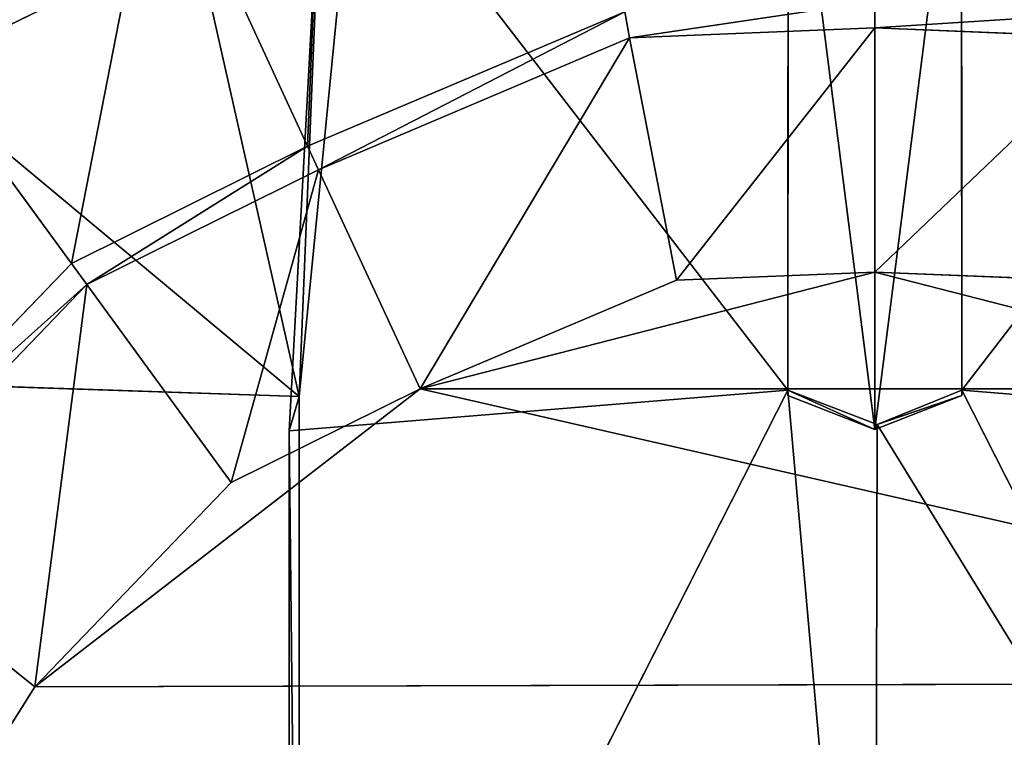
# Model space of a CAD drawing. Extents: x 0 to 22.9, y 0 to 20.5.
# Tile 118 of 233: x 12.178 to 12.647, y 2.306 to 2.648. Entities that reach past the tile are written whole.
import ezdxf

# ---------------------------------------------------------------- set-up
doc = ezdxf.new("R2010")
doc.units = 0
doc.header["$MEASUREMENT"] = 0
doc.layers.get('0').update_dxf_attribs({"color": 13, "linetype": 'CONTINUOUS'})
doc.layers.add('GALVANIZED_METAL', color=252, linetype='CONTINUOUS')
doc.layers.add('STAINLESS_STEEL', color=251, linetype='CONTINUOUS')

# ---------------------------------------------------------------- blocks, each defined once
blk = doc.blocks.new('NGM5458UC_TRADECAD_DXF')
at = {"layer": 'STAINLESS_STEEL', "color": 0}
for p, q in [((12.5438, 2.7802, 3.2786), (12.5436, 2.4714, 3.2787)), ((12.5438, 2.7802, 3.2786), (12.5436, 2.4714, 3.2787)), ((12.6264, 2.4714, 3.2787), (12.6262, 2.7802, 3.2786)), ((12.6264, 2.4714, 3.2787), (12.6262, 2.7802, 3.2786)), ((12.5436, 2.4689, 3.2791), (12.5438, 2.7776, 3.279)), ((12.5436, 2.4689, 3.2791), (12.5438, 2.7776, 3.279)), ((12.585, 2.7776, 3.279), (12.585, 2.4526, 3.2791)), ((12.585, 2.7776, 3.279), (12.585, 2.4526, 3.2791)), ((12.6264, 2.4689, 3.2791), (12.6262, 2.7776, 3.279)), ((12.6264, 2.4689, 3.2791), (12.6262, 2.7776, 3.279)), ((12.3063, 2.452, 3.2789), (12.3229, 2.7579, 3.2786)), ((12.3063, 2.452, 3.2789), (12.3229, 2.7579, 3.2786)), ((12.315, 2.5875, 2.2887), (12.2437, 2.7418, 2.2887)), ((12.315, 2.5875, 2.2887), (12.2437, 2.7418, 2.2887)), ((12.3111, 2.4683, 2.5423), (12.3373, 2.7361, 2.5423)), ((12.3111, 2.4683, 2.5423), (12.3373, 2.7361, 2.5423)), ((12.2616, 2.6882, 2.5423), (12.1262, 2.6224, 2.5423)), ((12.2616, 2.6882, 2.5423), (12.1262, 2.6224, 2.5423)), ((12.1008, 2.6709, 2.2887), (12.2026, 2.5317, 2.2887)), ((12.1008, 2.6709, 2.2887), (12.2026, 2.5317, 2.2887)), ((12.585, 2.6564, 2.2887), (12.585, 2.6439, 2.1752)), ((12.585, 2.6564, 2.2887), (12.585, 2.6439, 2.1752)), ((12.466, 2.6515, 2.2887), (12.315, 2.5875, 2.2887)), ((12.466, 2.6515, 2.2887), (12.315, 2.5875, 2.2887)), ((12.466, 2.6515, 2.2887), (12.4683, 2.639, 2.1752)), ((12.466, 2.6515, 2.2887), (12.4683, 2.639, 2.1752)), ((12.4683, 2.639, 2.1752), (12.585, 2.6439, 2.1752)), ((12.4683, 2.639, 2.1752), (12.585, 2.6439, 2.1752)), ((12.4683, 2.639, 2.111), (12.585, 2.6439, 2.111)), ((12.4683, 2.639, 2.111), (12.585, 2.6439, 2.111)), ((12.585, 2.6439, 2.1752), (12.7018, 2.639, 2.1752)), ((12.585, 2.6439, 2.111), (12.585, 2.6439, 2.1752)), ((12.585, 2.6439, 2.1752), (12.7018, 2.639, 2.1752)), ((12.585, 2.6439, 2.111), (12.585, 2.6439, 2.1752)), ((12.585, 2.6439, 2.111), (12.7018, 2.639, 2.111)), ((12.5851, 2.5276, 2.111), (12.585, 2.6439, 2.111)), ((12.585, 2.6439, 2.111), (12.7018, 2.639, 2.111)), ((12.5851, 2.5276, 2.111), (12.585, 2.6439, 2.111)), ((12.4683, 2.639, 2.1752), (12.3202, 2.5763, 2.1752)), ((12.3202, 2.5763, 2.111), (12.4683, 2.639, 2.111)), ((12.4683, 2.639, 2.1752), (12.3202, 2.5763, 2.1752)), ((12.3202, 2.5763, 2.111), (12.4683, 2.639, 2.111)), ((12.4683, 2.639, 2.111), (12.4683, 2.639, 2.1752)), ((12.4683, 2.639, 2.111), (12.4683, 2.639, 2.1752)), ((12.4906, 2.5237, 2.111), (12.4683, 2.639, 2.111)), ((12.4906, 2.5237, 2.111), (12.4683, 2.639, 2.111)), ((12.1262, 2.6224, 2.5423), (12.3111, 2.4683, 2.5423)), ((12.1262, 2.6224, 2.5423), (12.3111, 2.4683, 2.5423)), ((12.315, 2.5875, 2.2887), (12.2026, 2.5317, 2.2887)), ((12.315, 2.5875, 2.2887), (12.2026, 2.5317, 2.2887)), ((12.3202, 2.5763, 2.1752), (12.315, 2.5875, 2.2887)), ((12.3202, 2.5763, 2.1752), (12.315, 2.5875, 2.2887)), ((12.2099, 2.5216, 2.1752), (12.3202, 2.5763, 2.1752)), ((12.2099, 2.5216, 2.1752), (12.3202, 2.5763, 2.1752)), ((12.2099, 2.5216, 2.111), (12.3202, 2.5763, 2.111)), ((12.2099, 2.5216, 2.111), (12.3202, 2.5763, 2.111)), ((12.3202, 2.5763, 2.1752), (12.3202, 2.5763, 2.111)), ((12.3202, 2.5763, 2.1752), (12.3202, 2.5763, 2.111)), ((12.3202, 2.5763, 2.111), (12.3686, 2.472, 2.111)), ((12.3202, 2.5763, 2.111), (12.3686, 2.472, 2.111)), ((12.2026, 2.5317, 2.2887), (12.0856, 2.4102, 2.2887)), ((12.2026, 2.5317, 2.2887), (12.0856, 2.4102, 2.2887)), ((12.2026, 2.5317, 2.2887), (12.2099, 2.5216, 2.1752)), ((12.2026, 2.5317, 2.2887), (12.2099, 2.5216, 2.1752)), ((12.5851, 2.5276, 1.9061), (12.3686, 2.472, 1.9061)), ((12.5851, 2.5276, 1.9061), (12.3686, 2.472, 1.9061)), ((12.5851, 2.5276, 2.111), (12.4906, 2.5237, 2.111)), ((12.4906, 2.5237, 1.9061), (12.5851, 2.5276, 1.9061)), ((12.5851, 2.5276, 2.111), (12.4906, 2.5237, 2.111)), ((12.4906, 2.5237, 1.9061), (12.5851, 2.5276, 1.9061)), ((12.5851, 2.5276, 1.9061), (12.5851, 2.5276, 2.111)), ((12.6795, 2.5237, 2.111), (12.5851, 2.5276, 2.111)), ((12.5851, 2.5276, 1.9061), (12.5851, 2.5276, 2.111)), ((12.5851, 2.5276, 1.9061), (12.6795, 2.5237, 1.9061)), ((12.6795, 2.5237, 2.111), (12.5851, 2.5276, 2.111)), ((12.5851, 2.5276, 1.9061), (12.6795, 2.5237, 1.9061)), ((12.2099, 2.5216, 2.1752), (12.0952, 2.4024, 2.1752)), ((12.0952, 2.4024, 2.111), (12.2099, 2.5216, 2.111)), ((12.2099, 2.5216, 2.1752), (12.0952, 2.4024, 2.1752)), ((12.0952, 2.4024, 2.111), (12.2099, 2.5216, 2.111)), ((12.2099, 2.5216, 2.111), (12.2099, 2.5216, 2.1752)), ((12.2099, 2.5216, 2.111), (12.2099, 2.5216, 2.1752)), ((12.2787, 2.4274, 2.111), (12.2099, 2.5216, 2.111)), ((12.2787, 2.4274, 2.111), (12.2099, 2.5216, 2.111)), ((12.4906, 2.5237, 2.111), (12.3686, 2.472, 2.111)), ((12.3686, 2.472, 1.9061), (12.4906, 2.5237, 1.9061)), ((12.4906, 2.5237, 2.111), (12.3686, 2.472, 2.111)), ((12.3686, 2.472, 1.9061), (12.4906, 2.5237, 1.9061)), ((12.4906, 2.5237, 1.9061), (12.4906, 2.5237, 2.111)), ((12.4906, 2.5237, 1.9061), (12.4906, 2.5237, 2.111)), ((11.9793, 2.4796, 2.5423), (12.3111, 2.4683, 2.5423)), ((11.9793, 2.4796, 2.5423), (12.3111, 2.4683, 2.5423)), ((12.1852, 2.3302, 1.9061), (12.3686, 2.472, 1.9061)), ((12.1852, 2.3302, 1.9061), (12.3686, 2.472, 1.9061)), ((12.3686, 2.472, 2.111), (12.2787, 2.4274, 2.111)), ((12.2787, 2.4274, 1.9061), (12.3686, 2.472, 1.9061)), ((12.3686, 2.472, 2.111), (12.2787, 2.4274, 2.111)), ((12.2787, 2.4274, 1.9061), (12.3686, 2.472, 1.9061)), ((12.5436, 2.4714, 3.2787), (12.3063, 2.452, 3.2789)), ((12.3063, 2.0037, 3.2786), (12.5436, 2.4714, 3.2787)), ((12.5436, 2.4714, 3.2787), (12.3063, 2.452, 3.2789)), ((12.3063, 2.0037, 3.2786), (12.5436, 2.4714, 3.2787)), ((12.3686, 2.472, 1.9061), (12.3686, 2.472, 2.111)), ((12.3686, 2.472, 1.9061), (12.3686, 2.472, 2.111)), ((12.3686, 2.472, 1.9061), (12.8016, 2.472, 1.9061)), ((12.3686, 2.472, 1.9061), (12.8016, 2.472, 1.9061)), ((12.5436, 2.4714, 3.2787), (12.5861, 2.4551, 3.2787)), ((12.5436, 2.4689, 3.2791), (12.5436, 2.4714, 3.2787)), ((12.5436, 2.4689, 3.2791), (12.5436, 2.4714, 3.2787)), ((12.5436, 2.4714, 3.2787), (12.5861, 2.4551, 3.2787)), ((12.5861, 2.4551, 3.2787), (12.6264, 2.4714, 3.2787)), ((12.5861, 2.4551, 3.2787), (12.6264, 2.4714, 3.2787)), ((12.8637, 2.452, 3.2789), (12.6264, 2.4714, 3.2787)), ((12.6264, 2.4714, 3.2787), (12.8637, 2.0037, 3.2786)), ((12.8637, 2.452, 3.2789), (12.6264, 2.4714, 3.2787)), ((12.6264, 2.4714, 3.2787), (12.8637, 2.0037, 3.2786)), ((12.6264, 2.4689, 3.2791), (12.6264, 2.4714, 3.2787)), ((12.6264, 2.4689, 3.2791), (12.6264, 2.4714, 3.2787)), ((12.3111, 2.4683, 2.5423), (12.3063, 2.452, 3.2789)), ((12.3111, 2.4683, 2.5423), (12.3063, 2.452, 3.2789)), ((12.3111, 2.0106, 2.5423), (12.3111, 2.4683, 2.5423)), ((12.3111, 2.0106, 2.5423), (12.3111, 2.4683, 2.5423)), ((12.585, 2.4526, 3.2791), (12.5436, 2.4689, 3.2791)), ((12.585, 2.4526, 3.2791), (12.5436, 2.4689, 3.2791)), ((12.585, 2.4526, 3.2791), (12.6264, 2.4689, 3.2791)), ((12.585, 2.4526, 3.2791), (12.6264, 2.4689, 3.2791)), ((12.3063, 2.452, 3.2789), (12.3063, 2.0037, 3.2786)), ((12.3063, 2.452, 3.2789), (12.3063, 2.0037, 3.2786)), ((12.5861, 2.4551, 3.2787), (12.585, 2.0037, 3.2785)), ((12.5861, 2.4551, 3.2787), (12.585, 2.0037, 3.2785)), ((12.5861, 2.4551, 3.2787), (12.585, 2.4526, 3.2791)), ((12.5861, 2.4551, 3.2787), (12.585, 2.4526, 3.2791)), ((12.2787, 2.4274, 2.111), (12.1852, 2.3302, 2.111)), ((12.1852, 2.3302, 1.9061), (12.2787, 2.4274, 1.9061)), ((12.2787, 2.4274, 2.111), (12.1852, 2.3302, 2.111)), ((12.1852, 2.3302, 1.9061), (12.2787, 2.4274, 1.9061)), ((12.2787, 2.4274, 1.9061), (12.2787, 2.4274, 2.111)), ((12.2787, 2.4274, 1.9061), (12.2787, 2.4274, 2.111)), ((12.0952, 2.4024, 2.111), (12.1852, 2.3302, 2.111)), ((12.0952, 2.4024, 2.111), (12.1852, 2.3302, 2.111)), ((12.1852, 2.3302, 2.111), (12.1079, 2.2074, 2.111)), ((12.1079, 2.2074, 1.9061), (12.1852, 2.3302, 1.9061)), ((12.1852, 2.3302, 2.111), (12.1079, 2.2074, 2.111)), ((12.1079, 2.2074, 1.9061), (12.1852, 2.3302, 1.9061)), ((12.9814, 2.3323, 1.9061), (12.1852, 2.3302, 1.9061)), ((12.9814, 2.3323, 1.9061), (12.1852, 2.3302, 1.9061)), ((12.1852, 2.3302, 1.9061), (12.1852, 2.3302, 2.111)), ((12.1852, 2.3302, 1.9061), (12.1852, 2.3302, 2.111))]:
    blk.add_line(p, q, dxfattribs=at)
at = {"layer": 'GALVANIZED_METAL', "color": 0}
mesh = blk.add_polyface(dxfattribs=at)
corners = [(22.2899, 0.579), (0.6671, 18.884), (0.6671, 0.9145), (22.2899, 18.884)]
mesh.append_faces([[corners[k] for k in face] for face in [(0, 1, 2), (1, 0, 3)]], dxfattribs={"vtx0": -1, "color": 0})
at = {"layer": 'STAINLESS_STEEL', "color": 0}
mesh = blk.add_polyface(dxfattribs=at)
corners = [(0.5938, 3.4716, 1.9807), (22.8256, 0.0815, 1.9807), (0.0798, 0.0797, 1.9807), (22.5087, 3.4716, 1.9807)]
mesh.append_faces([[corners[k] for k in face] for face in [(0, 1, 2), (1, 0, 3)]], dxfattribs={"vtx0": -1, "color": 0})
mesh = blk.add_polyface(dxfattribs=at)
corners = [(12.315, 2.5875, 2.2887), (12.3236, 2.7938, 2.2887), (12.2437, 2.7418, 2.2887), (12.466, 2.6515, 2.2887)]
mesh.append_faces([[corners[k] for k in face] for face in [(0, 1, 2), (1, 0, 3)]], dxfattribs={"vtx0": -1, "color": 0})
mesh = blk.add_polyface(dxfattribs=at)
corners = [(12.3229, 2.7579, 3.2786), (12.5436, 2.4714, 3.2787), (12.3063, 2.452, 3.2789), (12.5438, 2.7802, 3.2786)]
mesh.append_faces([[corners[k] for k in face] for face in [(0, 1, 2), (1, 0, 3)]], dxfattribs={"vtx0": -1, "color": 0})
mesh = blk.add_polyface(dxfattribs=at)
corners = [(12.5436, 2.4714, 3.2787), (12.5438, 2.7776, 3.279), (12.5436, 2.4689, 3.2791), (12.5438, 2.7802, 3.2786)]
mesh.append_faces([[corners[k] for k in face] for face in [(0, 1, 2), (1, 0, 3)]], dxfattribs={"vtx0": -1, "color": 0})
mesh = blk.add_polyface(dxfattribs=at)
corners = [(12.8471, 2.7579, 3.2786), (12.6264, 2.4714, 3.2787), (12.6262, 2.7802, 3.2786), (12.8637, 2.452, 3.2789)]
mesh.append_faces([[corners[k] for k in face] for face in [(0, 1, 2), (1, 0, 3)]], dxfattribs={"vtx0": -1, "color": 0})
mesh = blk.add_polyface(dxfattribs=at)
corners = [(12.6262, 2.7776, 3.279), (12.6264, 2.4714, 3.2787), (12.6264, 2.4689, 3.2791), (12.6262, 2.7802, 3.2786)]
mesh.append_faces([[corners[k] for k in face] for face in [(0, 1, 2), (1, 0, 3)]], dxfattribs={"vtx0": -1, "color": 0})
mesh = blk.add_polyface(dxfattribs=at)
corners = [(12.5438, 2.7776, 3.279), (12.585, 2.4526, 3.2791), (12.5436, 2.4689, 3.2791), (12.585, 2.7776, 3.279)]
mesh.append_faces([[corners[k] for k in face] for face in [(0, 1, 2), (1, 0, 3)]], dxfattribs={"vtx0": -1, "color": 0})
mesh = blk.add_polyface(dxfattribs=at)
corners = [(12.6262, 2.7776, 3.279), (12.585, 2.4526, 3.2791), (12.585, 2.7776, 3.279), (12.6264, 2.4689, 3.2791)]
mesh.append_faces([[corners[k] for k in face] for face in [(0, 1, 2), (1, 0, 3)]], dxfattribs={"vtx0": -1, "color": 0})
mesh = blk.add_polyface(dxfattribs=at)
corners = [(12.3229, 2.7579, 3.2786), (12.3063, 2.452, 3.2789), (12.3111, 2.4683, 2.5423)]
mesh.append_faces([[corners[k] for k in face] for face in [(0, 1, 2)]], dxfattribs={"color": 0})
mesh = blk.add_polyface(dxfattribs=at)
corners = [(12.3229, 2.7579, 3.2786), (12.3111, 2.4683, 2.5423), (12.3373, 2.7361, 2.5423)]
mesh.append_faces([[corners[k] for k in face] for face in [(0, 1, 2)]], dxfattribs={"color": 0})
mesh = blk.add_polyface(dxfattribs=at)
corners = [(12.2026, 2.5317, 2.2887), (12.2437, 2.7418, 2.2887), (12.1008, 2.6709, 2.2887), (12.315, 2.5875, 2.2887)]
mesh.append_faces([[corners[k] for k in face] for face in [(0, 1, 2), (1, 0, 3)]], dxfattribs={"vtx0": -1, "color": 0})
mesh = blk.add_polyface(dxfattribs=at)
corners = [(12.2474, 2.7342, 2.502), (12.1262, 2.6224, 2.5423), (12.1061, 2.6639, 2.502), (12.2616, 2.6882, 2.5423)]
mesh.append_faces([[corners[k] for k in face] for face in [(0, 1, 2), (1, 0, 3)]], dxfattribs={"vtx0": -1, "color": 0})
mesh = blk.add_polyface(dxfattribs=at)
corners = [(12.2616, 2.6882, 2.5423), (12.3111, 2.4683, 2.5423), (12.1262, 2.6224, 2.5423), (12.3373, 2.7361, 2.5423)]
mesh.append_faces([[corners[k] for k in face] for face in [(0, 1, 2), (1, 0, 3)]], dxfattribs={"vtx0": -1, "color": 0})
mesh = blk.add_polyface(dxfattribs=at)
corners = [(12.0856, 2.4102, 2.2887), (12.1008, 2.6709, 2.2887), (11.9521, 2.5163, 2.2887), (12.2026, 2.5317, 2.2887)]
mesh.append_faces([[corners[k] for k in face] for face in [(0, 1, 2), (1, 0, 3)]], dxfattribs={"vtx0": -1, "color": 0})
mesh = blk.add_polyface(dxfattribs=at)
corners = [(12.585, 2.6564, 2.2887), (12.4683, 2.639, 2.1752), (12.585, 2.6439, 2.1752), (12.466, 2.6515, 2.2887)]
mesh.append_faces([[corners[k] for k in face] for face in [(0, 1, 2), (1, 0, 3)]], dxfattribs={"vtx0": -1, "color": 0})
mesh = blk.add_polyface(dxfattribs=at)
corners = [(12.704, 2.6515, 2.2887), (12.585, 2.6439, 2.1752), (12.7018, 2.639, 2.1752), (12.585, 2.6564, 2.2887)]
mesh.append_faces([[corners[k] for k in face] for face in [(0, 1, 2), (1, 0, 3)]], dxfattribs={"vtx0": -1, "color": 0})
mesh = blk.add_polyface(dxfattribs=at)
corners = [(12.466, 2.6515, 2.2887), (12.3202, 2.5763, 2.1752), (12.4683, 2.639, 2.1752), (12.315, 2.5875, 2.2887)]
mesh.append_faces([[corners[k] for k in face] for face in [(0, 1, 2), (1, 0, 3)]], dxfattribs={"vtx0": -1, "color": 0})
mesh = blk.add_polyface(dxfattribs=at)
corners = [(12.585, 2.6439, 2.1752), (12.4683, 2.639, 2.111), (12.585, 2.6439, 2.111), (12.4683, 2.639, 2.1752)]
mesh.append_faces([[corners[k] for k in face] for face in [(0, 1, 2), (1, 0, 3)]], dxfattribs={"vtx0": -1, "color": 0})
mesh = blk.add_polyface(dxfattribs=at)
corners = [(12.4906, 2.5237, 2.111), (12.585, 2.6439, 2.111), (12.4683, 2.639, 2.111), (12.5851, 2.5276, 2.111)]
mesh.append_faces([[corners[k] for k in face] for face in [(0, 1, 2), (1, 0, 3)]], dxfattribs={"vtx0": -1, "color": 0})
mesh = blk.add_polyface(dxfattribs=at)
corners = [(12.7018, 2.639, 2.1752), (12.585, 2.6439, 2.111), (12.7018, 2.639, 2.111), (12.585, 2.6439, 2.1752)]
mesh.append_faces([[corners[k] for k in face] for face in [(0, 1, 2), (1, 0, 3)]], dxfattribs={"vtx0": -1, "color": 0})
mesh = blk.add_polyface(dxfattribs=at)
corners = [(12.5851, 2.5276, 2.111), (12.7018, 2.639, 2.111), (12.585, 2.6439, 2.111), (12.6795, 2.5237, 2.111)]
mesh.append_faces([[corners[k] for k in face] for face in [(0, 1, 2), (1, 0, 3)]], dxfattribs={"vtx0": -1, "color": 0})
mesh = blk.add_polyface(dxfattribs=at)
corners = [(12.4683, 2.639, 2.1752), (12.3202, 2.5763, 2.111), (12.4683, 2.639, 2.111), (12.3202, 2.5763, 2.1752)]
mesh.append_faces([[corners[k] for k in face] for face in [(0, 1, 2), (1, 0, 3)]], dxfattribs={"vtx0": -1, "color": 0})
mesh = blk.add_polyface(dxfattribs=at)
corners = [(12.3686, 2.472, 2.111), (12.4683, 2.639, 2.111), (12.3202, 2.5763, 2.111), (12.4906, 2.5237, 2.111)]
mesh.append_faces([[corners[k] for k in face] for face in [(0, 1, 2), (1, 0, 3)]], dxfattribs={"vtx0": -1, "color": 0})
mesh = blk.add_polyface(dxfattribs=at)
corners = [(12.3111, 2.4683, 2.5423), (11.9793, 2.4796, 2.5423), (12.1262, 2.6224, 2.5423)]
mesh.append_faces([[corners[k] for k in face] for face in [(0, 1, 2)]], dxfattribs={"color": 0})
mesh = blk.add_polyface(dxfattribs=at)
corners = [(12.315, 2.5875, 2.2887), (12.2099, 2.5216, 2.1752), (12.3202, 2.5763, 2.1752), (12.2026, 2.5317, 2.2887)]
mesh.append_faces([[corners[k] for k in face] for face in [(0, 1, 2), (1, 0, 3)]], dxfattribs={"vtx0": -1, "color": 0})
mesh = blk.add_polyface(dxfattribs=at)
corners = [(12.3202, 2.5763, 2.1752), (12.2099, 2.5216, 2.111), (12.3202, 2.5763, 2.111), (12.2099, 2.5216, 2.1752)]
mesh.append_faces([[corners[k] for k in face] for face in [(0, 1, 2), (1, 0, 3)]], dxfattribs={"vtx0": -1, "color": 0})
mesh = blk.add_polyface(dxfattribs=at)
corners = [(12.2787, 2.4274, 2.111), (12.3202, 2.5763, 2.111), (12.2099, 2.5216, 2.111), (12.3686, 2.472, 2.111)]
mesh.append_faces([[corners[k] for k in face] for face in [(0, 1, 2), (1, 0, 3)]], dxfattribs={"vtx0": -1, "color": 0})
mesh = blk.add_polyface(dxfattribs=at)
corners = [(12.2099, 2.5216, 2.1752), (12.0856, 2.4102, 2.2887), (12.0952, 2.4024, 2.1752), (12.2026, 2.5317, 2.2887)]
mesh.append_faces([[corners[k] for k in face] for face in [(0, 1, 2), (1, 0, 3)]], dxfattribs={"vtx0": -1, "color": 0})
mesh = blk.add_polyface(dxfattribs=at)
corners = [(12.8016, 2.472, 1.9061), (12.5851, 2.5276, 1.9061), (12.3686, 2.472, 1.9061), (12.6795, 2.5237, 1.9061)]
mesh.append_faces([[corners[k] for k in face] for face in [(0, 1, 2), (1, 0, 3)]], dxfattribs={"vtx0": -1, "color": 0})
mesh = blk.add_polyface(dxfattribs=at)
corners = [(12.5851, 2.5276, 1.9061), (12.4906, 2.5237, 1.9061), (12.3686, 2.472, 1.9061)]
mesh.append_faces([[corners[k] for k in face] for face in [(0, 1, 2)]], dxfattribs={"color": 0})
mesh = blk.add_polyface(dxfattribs=at)
corners = [(12.5851, 2.5276, 2.111), (12.4906, 2.5237, 1.9061), (12.5851, 2.5276, 1.9061), (12.4906, 2.5237, 2.111)]
mesh.append_faces([[corners[k] for k in face] for face in [(0, 1, 2), (1, 0, 3)]], dxfattribs={"vtx0": -1, "color": 0})
mesh = blk.add_polyface(dxfattribs=at)
corners = [(12.6795, 2.5237, 2.111), (12.5851, 2.5276, 1.9061), (12.6795, 2.5237, 1.9061), (12.5851, 2.5276, 2.111)]
mesh.append_faces([[corners[k] for k in face] for face in [(0, 1, 2), (1, 0, 3)]], dxfattribs={"vtx0": -1, "color": 0})
mesh = blk.add_polyface(dxfattribs=at)
corners = [(12.2099, 2.5216, 2.111), (12.0952, 2.4024, 2.1752), (12.0952, 2.4024, 2.111), (12.2099, 2.5216, 2.1752)]
mesh.append_faces([[corners[k] for k in face] for face in [(0, 1, 2), (1, 0, 3)]], dxfattribs={"vtx0": -1, "color": 0})
mesh = blk.add_polyface(dxfattribs=at)
corners = [(12.1852, 2.3302, 2.111), (12.2099, 2.5216, 2.111), (12.0952, 2.4024, 2.111), (12.2787, 2.4274, 2.111)]
mesh.append_faces([[corners[k] for k in face] for face in [(0, 1, 2), (1, 0, 3)]], dxfattribs={"vtx0": -1, "color": 0})
mesh = blk.add_polyface(dxfattribs=at)
corners = [(12.4906, 2.5237, 2.111), (12.3686, 2.472, 1.9061), (12.4906, 2.5237, 1.9061), (12.3686, 2.472, 2.111)]
mesh.append_faces([[corners[k] for k in face] for face in [(0, 1, 2), (1, 0, 3)]], dxfattribs={"vtx0": -1, "color": 0})
mesh = blk.add_polyface(dxfattribs=at)
corners = [(11.9793, 2.4796, 2.5423), (12.3111, 2.0106, 2.5423), (11.8602, 2.3154, 2.5423), (12.3111, 2.4683, 2.5423)]
mesh.append_faces([[corners[k] for k in face] for face in [(0, 1, 2), (1, 0, 3)]], dxfattribs={"vtx0": -1, "color": 0})
mesh = blk.add_polyface(dxfattribs=at)
corners = [(12.3686, 2.472, 1.9061), (12.2787, 2.4274, 1.9061), (12.1852, 2.3302, 1.9061)]
mesh.append_faces([[corners[k] for k in face] for face in [(0, 1, 2)]], dxfattribs={"color": 0})
mesh = blk.add_polyface(dxfattribs=at)
corners = [(12.9814, 2.3323, 1.9061), (12.3686, 2.472, 1.9061), (12.1852, 2.3302, 1.9061), (12.8016, 2.472, 1.9061)]
mesh.append_faces([[corners[k] for k in face] for face in [(0, 1, 2), (1, 0, 3)]], dxfattribs={"vtx0": -1, "color": 0})
mesh = blk.add_polyface(dxfattribs=at)
corners = [(12.3686, 2.472, 2.111), (12.2787, 2.4274, 1.9061), (12.3686, 2.472, 1.9061), (12.2787, 2.4274, 2.111)]
mesh.append_faces([[corners[k] for k in face] for face in [(0, 1, 2), (1, 0, 3)]], dxfattribs={"vtx0": -1, "color": 0})
mesh = blk.add_polyface(dxfattribs=at)
corners = [(12.5436, 2.4714, 3.2787), (12.585, 2.0037, 3.2785), (12.3063, 2.0037, 3.2786), (12.5861, 2.4551, 3.2787)]
mesh.append_faces([[corners[k] for k in face] for face in [(0, 1, 2), (1, 0, 3)]], dxfattribs={"vtx0": -1, "color": 0})
mesh = blk.add_polyface(dxfattribs=at)
corners = [(12.5436, 2.4714, 3.2787), (12.3063, 2.0037, 3.2786), (12.3063, 2.452, 3.2789)]
mesh.append_faces([[corners[k] for k in face] for face in [(0, 1, 2)]], dxfattribs={"color": 0})
mesh = blk.add_polyface(dxfattribs=at)
corners = [(12.585, 2.4526, 3.2791), (12.5436, 2.4714, 3.2787), (12.5436, 2.4689, 3.2791), (12.5861, 2.4551, 3.2787)]
mesh.append_faces([[corners[k] for k in face] for face in [(0, 1, 2), (1, 0, 3)]], dxfattribs={"vtx0": -1, "color": 0})
mesh = blk.add_polyface(dxfattribs=at)
corners = [(12.5861, 2.4551, 3.2787), (12.8637, 2.0037, 3.2786), (12.585, 2.0037, 3.2785), (12.6264, 2.4714, 3.2787)]
mesh.append_faces([[corners[k] for k in face] for face in [(0, 1, 2), (1, 0, 3)]], dxfattribs={"vtx0": -1, "color": 0})
mesh = blk.add_polyface(dxfattribs=at)
corners = [(12.6264, 2.4689, 3.2791), (12.5861, 2.4551, 3.2787), (12.585, 2.4526, 3.2791), (12.6264, 2.4714, 3.2787)]
mesh.append_faces([[corners[k] for k in face] for face in [(0, 1, 2), (1, 0, 3)]], dxfattribs={"vtx0": -1, "color": 0})
mesh = blk.add_polyface(dxfattribs=at)
corners = [(12.8637, 2.0037, 3.2786), (12.6264, 2.4714, 3.2787), (12.8637, 2.452, 3.2789)]
mesh.append_faces([[corners[k] for k in face] for face in [(0, 1, 2)]], dxfattribs={"color": 0})
mesh = blk.add_polyface(dxfattribs=at)
corners = [(12.3111, 2.0106, 2.5423), (12.3063, 2.452, 3.2789), (12.3063, 2.0037, 3.2786), (12.3111, 2.4683, 2.5423)]
mesh.append_faces([[corners[k] for k in face] for face in [(0, 1, 2), (1, 0, 3)]], dxfattribs={"vtx0": -1, "color": 0})
mesh = blk.add_polyface(dxfattribs=at)
corners = [(12.2787, 2.4274, 1.9061), (12.1852, 2.3302, 2.111), (12.1852, 2.3302, 1.9061), (12.2787, 2.4274, 2.111)]
mesh.append_faces([[corners[k] for k in face] for face in [(0, 1, 2), (1, 0, 3)]], dxfattribs={"vtx0": -1, "color": 0})
mesh = blk.add_polyface(dxfattribs=at)
corners = [(12.1079, 2.2074, 2.111), (12.0952, 2.4024, 2.111), (12.0009, 2.2526, 2.111), (12.1852, 2.3302, 2.111)]
mesh.append_faces([[corners[k] for k in face] for face in [(0, 1, 2), (1, 0, 3)]], dxfattribs={"vtx0": -1, "color": 0})
mesh = blk.add_polyface(dxfattribs=at)
corners = [(12.9814, 2.3323, 1.9061), (12.1079, 2.2074, 1.9061), (12.068, 2.0442, 1.9061), (12.1852, 2.3302, 1.9061)]
mesh.append_faces([[corners[k] for k in face] for face in [(0, 1, 2), (1, 0, 3)]], dxfattribs={"vtx0": -1, "color": 0})
mesh = blk.add_polyface(dxfattribs=at)
corners = [(12.9814, 2.3323, 1.9061), (12.068, 2.0442, 1.9061), (12.0791, 1.8927, 1.9061)]
mesh.append_faces([[corners[k] for k in face] for face in [(0, 1, 2)]], dxfattribs={"color": 0})
mesh = blk.add_polyface(dxfattribs=at)
corners = [(12.1256, 1.7534, 1.9061), (12.9814, 2.3323, 1.9061), (12.0791, 1.8927, 1.9061), (13.0631, 2.2068, 1.9061)]
mesh.append_faces([[corners[k] for k in face] for face in [(0, 1, 2), (1, 0, 3)]], dxfattribs={"vtx0": -1, "color": 0})
mesh = blk.add_polyface(dxfattribs=at)
corners = [(12.1852, 2.3302, 1.9061), (12.1079, 2.2074, 2.111), (12.1079, 2.2074, 1.9061), (12.1852, 2.3302, 2.111)]
mesh.append_faces([[corners[k] for k in face] for face in [(0, 1, 2), (1, 0, 3)]], dxfattribs={"vtx0": -1, "color": 0})
mesh = blk.add_polyface(dxfattribs=at)
corners = [(11.8602, 2.3154, 2.5423), (11.8167, 1.8403, 2.5423), (11.7999, 2.0626, 2.5423), (12.3111, 2.0106, 2.5423)]
mesh.append_faces([[corners[k] for k in face] for face in [(0, 1, 2), (1, 0, 3)]], dxfattribs={"vtx0": -1, "color": 0})

msp = doc.modelspace()

# ---------------------------------------------------------------- block references
at = {"color": 0}
msp.add_blockref('NGM5458UC_TRADECAD_DXF', (0, 0), dxfattribs=at)

doc.saveas('drawing.dxf')
